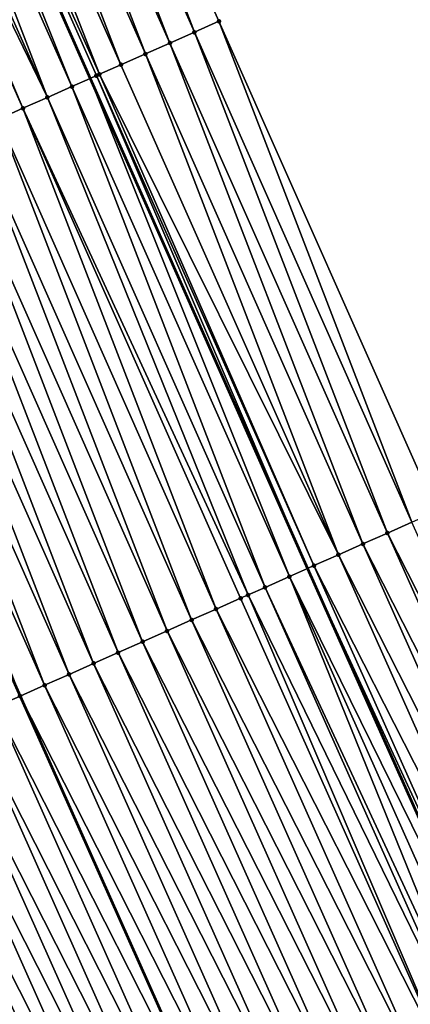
# Model space of a CAD drawing. Header units: feet. Extents: x 2007189 to 2022806, y 818621 to 837694.
# Tile 206 of 256: x 2011894 to 2011908, y 825900 to 825937. Entities that reach past the tile are written whole.
import ezdxf

# ---------------------------------------------------------------- set-up
doc = ezdxf.new("R2010")
doc.units = ezdxf.units.FT
doc.header["$MEASUREMENT"] = 0
for name, color, linetype, lineweight in [('EP_Travel Lane', 172, 'Continuous', 53), ('Road Shots', 141, 'Continuous', 100), ('Road X-Section', 40, 'Continuous', 13), ('STRIPING', 60, 'Continuous', 53)]:
    doc.layers.add(name, color=color, linetype=linetype, lineweight=lineweight)
doc.layers.add('I-77-MM17-21_SB-Surface-Border', color=7, linetype='Continuous')
doc.layers.add('I-77-MM17-21_SB-Surface-TIN', color=7, linetype='Continuous')

msp = doc.modelspace()

# ---------------------------------------------------------------- linework, layer by layer
at = {"layer": 'EP_Travel Lane'}
msp.add_polyline3d([(2011833.866957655, 826081.7088085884, 320.6816221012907), (2011841.5295014, 826063.2360782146, 320.8932239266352), (2011849.176313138, 826044.8583782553, 321.1012287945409), (2011856.964834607, 826026.438887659, 321.348845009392), (2011864.753348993, 826008.0194138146, 321.5979173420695), (2011872.541827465, 825989.6000249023, 321.8543089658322), (2011880.282545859, 825971.4290666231, 322.130552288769), (2011888.400472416, 825953.1524415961, 322.384056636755), (2011896.518366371, 825934.8758899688, 322.6439954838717), (2011904.636436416, 825916.5989418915, 322.8691362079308), (2011912.70822846, 825898.5264558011, 323.1174561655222), (2011921.097539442, 825880.3725761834, 323.3544924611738), (2011929.486898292, 825862.218592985, 323.5815490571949), (2011937.876224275, 825844.0646809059, 323.8154578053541)], dxfattribs=at)
at = {"layer": 'I-77-MM17-21_SB-Surface-Border', "color": 3, "linetype": 'Continuous', "lineweight": -3}
msp.add_polyline3d([(2011837.808323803, 826083.3409574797, 320.4748987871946), (2011845.470799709, 826064.8683902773, 320.7009294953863), (2011853.104783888, 826046.5170055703, 320.9188793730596), (2011860.893348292, 826028.0974130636, 321.1577094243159), (2011869.60313328, 826010.0668614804, 321.3607639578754), (2011877.391561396, 825991.647591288, 321.6273994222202), (2011885.09307417, 825973.5626736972, 321.9043296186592), (2011893.211080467, 825955.2858686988, 322.1420378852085), (2011901.32903363, 825937.0091833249, 322.3902354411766), (2011909.447063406, 825918.7323254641, 322.6233049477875), (2011917.487670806, 825900.7320984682, 322.8758054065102), (2011924.968981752, 825882.1592480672, 323.1633505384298), (2011933.358316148, 825864.0053174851, 323.3954816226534), (2011940.839609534, 825845.4325050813, 323.6866876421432)], dxfattribs=at)
at = {"layer": 'I-77-MM17-21_SB-Surface-TIN', "color": 128, "linetype": 'Continuous', "lineweight": -3}
for points in [[(2011900.41488375, 825936.6038065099, 322.438713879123), (2011893.211080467, 825955.2858686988, 322.1420378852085), (2011892.296936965, 825954.8804775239, 322.1892546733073)], [(2011900.41488375, 825936.6038065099, 322.438713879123), (2011901.32903363, 825937.0091833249, 322.3902354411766), (2011893.211080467, 825955.2858686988, 322.1420378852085)], [(2011899.500726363, 825936.1984465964, 322.4886763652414), (2011892.296936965, 825954.8804775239, 322.1892546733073), (2011891.382787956, 825954.4750987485, 322.2375602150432)], [(2011899.500726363, 825936.1984465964, 322.4886763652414), (2011900.41488375, 825936.6038065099, 322.438713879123), (2011892.296936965, 825954.8804775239, 322.1892546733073)], [(2011898.586601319, 825935.7930138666, 322.5322451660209), (2011891.382787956, 825954.4750987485, 322.2375602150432), (2011890.468619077, 825954.0697647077, 322.2897937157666)], [(2011898.586601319, 825935.7930138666, 322.5322451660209), (2011899.500726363, 825936.1984465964, 322.4886763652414), (2011891.382787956, 825954.4750987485, 322.2375602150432)], [(2011897.67248645, 825935.3875582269, 322.573802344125), (2011890.468619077, 825954.0697647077, 322.2897937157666), (2011889.554539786, 825953.6642289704, 322.3243171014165)], [(2011897.67248645, 825935.3875582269, 322.573802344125), (2011898.586601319, 825935.7930138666, 322.5322451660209), (2011890.468619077, 825954.0697647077, 322.2897937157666)], [(2011896.868634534, 825935.0312910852, 322.6309814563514), (2011889.554539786, 825953.6642289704, 322.3243171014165), (2011888.64038377, 825953.2588659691, 322.3740076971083)], [(2011896.868634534, 825935.0312910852, 322.6309814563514), (2011897.67248645, 825935.3875582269, 322.573802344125), (2011889.554539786, 825953.6642289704, 322.3243171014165)], [(2011888.64038377, 825953.2588659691, 322.3740076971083), (2011888.400472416, 825953.1524415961, 322.384056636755), (2011896.518366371, 825934.8758899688, 322.6439954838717)], [(2011896.758274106, 825934.9823220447, 322.6346291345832), (2011888.64038377, 825953.2588659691, 322.3740076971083), (2011896.518366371, 825934.8758899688, 322.6439954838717)], [(2011896.758274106, 825934.9823220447, 322.6346291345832), (2011896.868634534, 825935.0312910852, 322.6309814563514), (2011888.64038377, 825953.2588659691, 322.3740076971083)], [(2011895.844188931, 825934.5767995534, 322.6703163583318), (2011888.400472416, 825953.1524415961, 322.384056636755), (2011887.726285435, 825952.8533731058, 322.4122956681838)], [(2011895.844188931, 825934.5767995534, 322.6703163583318), (2011896.518366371, 825934.8758899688, 322.6439954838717), (2011888.400472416, 825953.1524415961, 322.384056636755)], [(2011894.930092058, 825934.1713033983, 322.7083160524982), (2011887.726285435, 825952.8533731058, 322.4122956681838), (2011886.812185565, 825952.4478837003, 322.4508872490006)], [(2011894.930092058, 825934.1713033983, 322.7083160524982), (2011895.844188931, 825934.5767995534, 322.6703163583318), (2011887.726285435, 825952.8533731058, 322.4122956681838)], [(2011894.016023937, 825933.765742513, 322.7406320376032), (2011886.218354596, 825952.1844749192, 322.4767787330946), (2011885.898088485, 825952.042388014, 322.4889273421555)], [(2011894.930092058, 825934.1713033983, 322.7083160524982), (2011886.812185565, 825952.4478837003, 322.4508872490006), (2011886.218354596, 825952.1844749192, 322.4767787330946)], [(2011894.016023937, 825933.765742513, 322.7406320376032), (2011894.930092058, 825934.1713033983, 322.7083160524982), (2011886.218354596, 825952.1844749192, 322.4767787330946)], [(2011893.101952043, 825933.360190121, 322.7736938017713), (2011894.016023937, 825933.765742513, 322.7406320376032), (2011885.898088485, 825952.042388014, 322.4889273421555)], [(2011908.532906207, 825918.3269651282, 322.6732301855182), (2011901.32903363, 825937.0091833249, 322.3902354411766), (2011900.41488375, 825936.6038065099, 322.438713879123)], [(2011908.532906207, 825918.3269651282, 322.6732301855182), (2011909.447063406, 825918.7323254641, 322.6233049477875), (2011901.32903363, 825937.0091833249, 322.3902354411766)], [(2011907.618750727, 825917.9216009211, 322.7228155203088), (2011900.41488375, 825936.6038065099, 322.438713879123), (2011899.500726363, 825936.1984465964, 322.4886763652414)], [(2011907.618750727, 825917.9216009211, 322.7228155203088), (2011908.532906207, 825918.3269651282, 322.6732301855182), (2011900.41488375, 825936.6038065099, 322.438713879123)], [(2011906.704592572, 825917.5162427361, 322.7729296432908), (2011899.500726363, 825936.1984465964, 322.4886763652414), (2011898.586601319, 825935.7930138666, 322.5322451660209)], [(2011906.704592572, 825917.5162427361, 322.7729296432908), (2011907.618750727, 825917.9216009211, 322.7228155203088), (2011899.500726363, 825936.1984465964, 322.4886763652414)], [(2011905.790471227, 825917.1108016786, 322.8157670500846), (2011898.586601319, 825935.7930138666, 322.5322451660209), (2011897.67248645, 825935.3875582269, 322.573802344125)], [(2011905.790471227, 825917.1108016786, 322.8157670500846), (2011906.704592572, 825917.5162427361, 322.7729296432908), (2011898.586601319, 825935.7930138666, 322.5322451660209)], [(2011905.790471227, 825917.1108016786, 322.8157670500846), (2011897.67248645, 825935.3875582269, 322.573802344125), (2011896.868634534, 825935.0312910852, 322.6309814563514)], [(2011903.962253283, 825916.2998638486, 322.8965498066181), (2011896.518366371, 825934.8758899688, 322.6439954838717), (2011895.844188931, 825934.5767995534, 322.6703163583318)], [(2011896.758274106, 825934.9823220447, 322.6346291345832), (2011896.518366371, 825934.8758899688, 322.6439954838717), (2011904.636436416, 825916.5989418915, 322.8691362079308)], [(2011903.962253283, 825916.2998638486, 322.8965498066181), (2011904.636436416, 825916.5989418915, 322.8691362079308), (2011896.518366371, 825934.8758899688, 322.6439954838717)], [(2011904.876345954, 825916.7053694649, 322.8593810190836), (2011896.868634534, 825935.0312910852, 322.6309814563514), (2011896.758274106, 825934.9823220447, 322.6346291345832)], [(2011904.876345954, 825916.7053694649, 322.8593810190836), (2011896.758274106, 825934.9823220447, 322.6346291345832), (2011904.636436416, 825916.5989418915, 322.8691362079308)], [(2011904.876345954, 825916.7053694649, 322.8593810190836), (2011905.790471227, 825917.1108016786, 322.8157670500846), (2011896.868634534, 825935.0312910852, 322.6309814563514)], [(2011903.048137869, 825915.8944094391, 322.9382148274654), (2011895.844188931, 825934.5767995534, 322.6703163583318), (2011894.930092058, 825934.1713033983, 322.7083160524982)], [(2011903.048137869, 825915.8944094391, 322.9382148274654), (2011903.962253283, 825916.2998638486, 322.8965498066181), (2011895.844188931, 825934.5767995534, 322.6703163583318)], [(2011902.41508369, 825915.613605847, 322.9660837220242), (2011894.930092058, 825934.1713033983, 322.7083160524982), (2011894.016023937, 825933.765742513, 322.7406320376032)], [(2011902.41508369, 825915.613605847, 322.9660837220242), (2011903.048137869, 825915.8944094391, 322.9382148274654), (2011894.930092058, 825934.1713033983, 322.7083160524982)], [(2011901.219952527, 825915.0833982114, 323.0125528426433), (2011894.016023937, 825933.765742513, 322.7406320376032), (2011893.101952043, 825933.360190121, 322.7736938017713)], [(2011901.219952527, 825915.0833982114, 323.0125528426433), (2011902.134038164, 825915.4889196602, 322.9767742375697), (2011894.016023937, 825933.765742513, 322.7406320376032)], [(2011902.134038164, 825915.4889196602, 322.9767742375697), (2011902.41508369, 825915.613605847, 322.9660837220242), (2011894.016023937, 825933.765742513, 322.7406320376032)], [(2011900.305863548, 825914.6778842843, 323.048991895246), (2011893.101952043, 825933.360190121, 322.7736938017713), (2011892.187854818, 825932.9546947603, 322.8117632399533)], [(2011900.305863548, 825914.6778842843, 323.048991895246), (2011901.219952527, 825915.0833982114, 323.0125528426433), (2011893.101952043, 825933.360190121, 322.7736938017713)], [(2011899.39177748, 825914.2723638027, 323.0848554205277), (2011892.187854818, 825932.9546947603, 322.8117632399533), (2011891.27375164, 825932.5492128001, 322.8510093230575)], [(2011899.39177748, 825914.2723638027, 323.0848554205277), (2011900.305863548, 825914.6778842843, 323.048991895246), (2011892.187854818, 825932.9546947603, 322.8117632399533)], [(2011898.477692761, 825913.8668402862, 323.1204524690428), (2011891.27375164, 825932.5492128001, 322.8510093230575), (2011890.359651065, 825932.1437249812, 322.8897409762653)], [(2011898.477692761, 825913.8668402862, 323.1204524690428), (2011899.39177748, 825914.2723638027, 323.0848554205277), (2011891.27375164, 825932.5492128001, 322.8510093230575)], [(2011897.563617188, 825913.461296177, 323.1542413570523), (2011890.359651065, 825932.1437249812, 322.8897409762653), (2011889.445573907, 825931.7381844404, 322.9238433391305)], [(2011897.563617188, 825913.461296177, 323.1542413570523), (2011898.477692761, 825913.8668402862, 323.1204524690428), (2011890.359651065, 825932.1437249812, 322.8897409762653)], [(2011896.649532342, 825913.0557729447, 323.1898633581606), (2011889.445573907, 825931.7381844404, 322.9238433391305), (2011888.53151517, 825931.3326024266, 322.9543041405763)], [(2011896.649532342, 825913.0557729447, 323.1898633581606), (2011897.563617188, 825913.461296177, 323.1542413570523), (2011889.445573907, 825931.7381844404, 322.9238433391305)], [(2011895.735437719, 825912.6502717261, 323.2274182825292), (2011888.53151517, 825931.3326024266, 322.9543041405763), (2011887.617434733, 825930.9270692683, 322.9890547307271)], [(2011895.735437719, 825912.6502717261, 323.2274182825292), (2011896.649532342, 825913.0557729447, 323.1898633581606), (2011888.53151517, 825931.3326024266, 322.9543041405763)], [(2011894.82132612, 825912.2448087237, 323.2683288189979), (2011887.617434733, 825930.9270692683, 322.9890547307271), (2011886.703331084, 825930.521588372, 323.0283942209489)], [(2011894.82132612, 825912.2448087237, 323.2683288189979), (2011895.735437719, 825912.6502717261, 323.2274182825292), (2011887.617434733, 825930.9270692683, 322.9890547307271)], [(2011886.703331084, 825930.521588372, 323.0283942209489), (2011885.789228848, 825930.1160997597, 323.067121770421), (2011893.907231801, 825911.839302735, 323.3055240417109)], [(2011894.82132612, 825912.2448087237, 323.2683288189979), (2011886.703331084, 825930.521588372, 323.0283942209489), (2011893.907231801, 825911.839302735, 323.3055240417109)], [(2011892.993185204, 825911.4336974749, 323.3338843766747), (2011893.907231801, 825911.839302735, 323.3055240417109), (2011885.789228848, 825930.1160997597, 323.067121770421)], [(2011916.579694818, 825900.3130759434, 322.9213240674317), (2011908.532906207, 825918.3269651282, 322.6732301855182), (2011907.618750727, 825917.9216009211, 322.7228155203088)], [(2011915.671696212, 825899.8941023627, 322.9715583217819), (2011907.618750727, 825917.9216009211, 322.7228155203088), (2011906.704592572, 825917.5162427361, 322.7729296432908)], [(2011915.671696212, 825899.8941023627, 322.9715583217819), (2011916.579694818, 825900.3130759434, 322.9213240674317), (2011907.618750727, 825917.9216009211, 322.7228155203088)], [(2011914.763740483, 825899.4750360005, 323.0128533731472), (2011906.704592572, 825917.5162427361, 322.7729296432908), (2011905.790471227, 825917.1108016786, 322.8157670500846)], [(2011914.763740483, 825899.4750360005, 323.0128533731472), (2011915.671696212, 825899.8941023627, 322.9715583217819), (2011906.704592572, 825917.5162427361, 322.7729296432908)], [(2011913.855782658, 825899.0559741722, 323.0545852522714), (2011905.790471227, 825917.1108016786, 322.8157670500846), (2011904.876345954, 825916.7053694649, 322.8593810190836)], [(2011913.855782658, 825899.0559741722, 323.0545852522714), (2011914.763740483, 825899.4750360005, 323.0128533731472), (2011905.790471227, 825917.1108016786, 322.8157670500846)], [(2011903.962253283, 825916.2998638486, 322.8965498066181), (2011912.70822846, 825898.5264558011, 323.1174561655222), (2011904.636436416, 825916.5989418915, 322.8691362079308)], [(2011912.947779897, 825898.6370095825, 323.1056857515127), (2011904.876345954, 825916.7053694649, 322.8593810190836), (2011904.636436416, 825916.5989418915, 322.8691362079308)], [(2011912.947779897, 825898.6370095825, 323.1056857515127), (2011904.636436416, 825916.5989418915, 322.8691362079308), (2011912.70822846, 825898.5264558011, 323.1174561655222)], [(2011912.947779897, 825898.6370095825, 323.1056857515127), (2011913.855782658, 825899.0559741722, 323.0545852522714), (2011904.876345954, 825916.7053694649, 322.8593810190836)], [(2011911.410276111, 825897.9274352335, 323.1803372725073), (2011903.962253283, 825916.2998638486, 322.8965498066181), (2011903.048137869, 825915.8944094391, 322.9382148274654)], [(2011912.039808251, 825898.2179776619, 323.1502991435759), (2011912.70822846, 825898.5264558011, 323.1174561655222), (2011903.962253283, 825916.2998638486, 322.8965498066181)], [(2011911.410276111, 825897.9274352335, 323.1803372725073), (2011912.039808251, 825898.2179776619, 323.1502991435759), (2011903.962253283, 825916.2998638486, 322.8965498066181)], [(2011911.13185276, 825897.7989107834, 323.19154445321), (2011903.048137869, 825915.8944094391, 322.9382148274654), (2011902.41508369, 825915.613605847, 322.9660837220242)], [(2011911.13185276, 825897.7989107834, 323.19154445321), (2011911.410276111, 825897.9274352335, 323.1803372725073), (2011903.048137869, 825915.8944094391, 322.9382148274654)], [(2011910.223930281, 825897.3797724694, 323.2259071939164), (2011902.134038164, 825915.4889196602, 322.9767742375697), (2011901.219952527, 825915.0833982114, 323.0125528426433)], [(2011910.223930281, 825897.3797724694, 323.2259071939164), (2011902.41508369, 825915.613605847, 322.9660837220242), (2011902.134038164, 825915.4889196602, 322.9767742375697)], [(2011910.223930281, 825897.3797724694, 323.2259071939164), (2011911.13185276, 825897.7989107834, 323.19154445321), (2011902.41508369, 825915.613605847, 322.9660837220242)], [(2011909.316000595, 825896.9606497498, 323.2617723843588), (2011901.219952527, 825915.0833982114, 323.0125528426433), (2011900.305863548, 825914.6778842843, 323.048991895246)], [(2011909.316000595, 825896.9606497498, 323.2617723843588), (2011910.223930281, 825897.3797724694, 323.2259071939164), (2011901.219952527, 825915.0833982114, 323.0125528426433)], [(2011908.408067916, 825896.5415335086, 323.2982617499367), (2011900.305863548, 825914.6778842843, 323.048991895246), (2011899.39177748, 825914.2723638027, 323.0848554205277)], [(2011908.408067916, 825896.5415335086, 323.2982617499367), (2011909.316000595, 825896.9606497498, 323.2617723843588), (2011900.305863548, 825914.6778842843, 323.048991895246)], [(2011907.500144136, 825896.1223980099, 323.3328957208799), (2011899.39177748, 825914.2723638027, 323.0848554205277), (2011898.477692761, 825913.8668402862, 323.1204524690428)], [(2011907.500144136, 825896.1223980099, 323.3328957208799), (2011908.408067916, 825896.5415335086, 323.2982617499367), (2011899.39177748, 825914.2723638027, 323.0848554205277)], [(2011906.592207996, 825895.7032892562, 323.3701064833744), (2011898.477692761, 825913.8668402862, 323.1204524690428), (2011897.563617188, 825913.461296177, 323.1542413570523)], [(2011906.592207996, 825895.7032892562, 323.3701064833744), (2011907.500144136, 825896.1223980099, 323.3328957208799), (2011898.477692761, 825913.8668402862, 323.1204524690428)], [(2011905.684279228, 825895.2841645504, 323.4057803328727), (2011897.563617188, 825913.461296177, 323.1542413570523), (2011896.649532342, 825913.0557729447, 323.1898633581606)], [(2011905.684279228, 825895.2841645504, 323.4057803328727), (2011906.592207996, 825895.7032892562, 323.3701064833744), (2011897.563617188, 825913.461296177, 323.1542413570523)], [(2011904.776351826, 825894.8650368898, 323.4411694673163), (2011896.649532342, 825913.0557729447, 323.1898633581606), (2011895.735437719, 825912.6502717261, 323.2274182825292)], [(2011904.776351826, 825894.8650368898, 323.4411694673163), (2011905.684279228, 825895.2841645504, 323.4057803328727), (2011896.649532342, 825913.0557729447, 323.1898633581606)], [(2011903.868406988, 825894.4459469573, 323.4801936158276), (2011895.735437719, 825912.6502717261, 323.2274182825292), (2011894.82132612, 825912.2448087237, 323.2683288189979)], [(2011903.868406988, 825894.4459469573, 323.4801936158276), (2011904.776351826, 825894.8650368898, 323.4411694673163), (2011895.735437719, 825912.6502717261, 323.2274182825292)], [(2011902.960452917, 825894.0268770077, 323.5211430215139), (2011894.82132612, 825912.2448087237, 323.2683288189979), (2011893.907231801, 825911.839302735, 323.3055240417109)], [(2011902.960452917, 825894.0268770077, 323.5211430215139), (2011903.868406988, 825894.4459469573, 323.4801936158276), (2011894.82132612, 825912.2448087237, 323.2683288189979)], [(2011892.993185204, 825911.4336974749, 323.3338843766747), (2011902.052514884, 825893.6077676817, 323.5583778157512), (2011893.907231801, 825911.839302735, 323.3055240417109)], [(2011902.960452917, 825894.0268770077, 323.5211430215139), (2011893.907231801, 825911.839302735, 323.3055240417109), (2011902.052514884, 825893.6077676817, 323.5583778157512)], [(2011901.144620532, 825893.1885731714, 323.587247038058), (2011892.993185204, 825911.4336974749, 323.3338843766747), (2011892.079106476, 825911.0281604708, 323.3682971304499)], [(2011901.144620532, 825893.1885731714, 323.587247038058), (2011902.052514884, 825893.6077676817, 323.5583778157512), (2011892.993185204, 825911.4336974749, 323.3338843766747)], [(2011900.236714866, 825892.7693984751, 323.6181044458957), (2011892.079106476, 825911.0281604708, 323.3682971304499), (2011891.165007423, 825910.6226692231, 323.406727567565)], [(2011900.236714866, 825892.7693984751, 323.6181044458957), (2011901.144620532, 825893.1885731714, 323.587247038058), (2011892.079106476, 825911.0281604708, 323.3682971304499)], [(2011899.328790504, 825892.3502642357, 323.6528597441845), (2011891.165007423, 825910.6226692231, 323.406727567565), (2011890.250912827, 825910.2171679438, 323.4442771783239)], [(2011899.328790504, 825892.3502642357, 323.6528597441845), (2011900.236714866, 825892.7693984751, 323.6181044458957), (2011891.165007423, 825910.6226692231, 323.406727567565)], [(2011898.420865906, 825891.931130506, 323.6876641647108), (2011890.250912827, 825910.2171679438, 323.4442771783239), (2011889.33681237, 825909.8116798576, 323.4829851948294)], [(2011898.420865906, 825891.931130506, 323.6876641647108), (2011899.328790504, 825892.3502642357, 323.6528597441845), (2011890.250912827, 825910.2171679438, 323.4442771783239)], [(2011897.512915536, 825891.5120525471, 323.7278419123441), (2011889.33681237, 825909.8116798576, 323.4829851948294), (2011888.422694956, 825909.406229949, 323.5250454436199)], [(2011897.512915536, 825891.5120525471, 323.7278419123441), (2011898.420865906, 825891.931130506, 323.6876641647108), (2011889.33681237, 825909.8116798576, 323.4829851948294)], [(2011896.604960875, 825891.0929838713, 323.768914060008), (2011888.422694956, 825909.406229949, 323.5250454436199), (2011887.508592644, 825909.0007460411, 323.5641203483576)], [(2011896.604960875, 825891.0929838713, 323.768914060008), (2011897.512915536, 825891.5120525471, 323.7278419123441), (2011888.422694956, 825909.406229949, 323.5250454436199)], [(2011895.697021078, 825890.6738830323, 323.8068873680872), (2011887.508592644, 825909.0007460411, 323.5641203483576), (2011886.594496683, 825908.5952478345, 323.6019397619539)], [(2011895.697021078, 825890.6738830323, 323.8068873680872), (2011896.604960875, 825891.0929838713, 323.768914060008), (2011887.508592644, 825909.0007460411, 323.5641203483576)], [(2011894.789081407, 825890.2547819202, 323.8448343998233), (2011886.594496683, 825908.5952478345, 323.6019397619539), (2011885.680387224, 825908.189780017, 323.6424274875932)], [(2011894.789081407, 825890.2547819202, 323.8448343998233), (2011895.697021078, 825890.6738830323, 323.8068873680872), (2011886.594496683, 825908.5952478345, 323.6019397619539)], [(2011893.88113229, 825889.8357012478, 323.8847506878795), (2011894.789081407, 825890.2547819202, 323.8448343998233), (2011885.680387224, 825908.189780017, 323.6424274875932)]]:
    msp.add_3dface(points, dxfattribs=at)
at = {"layer": 'Road Shots', "lineweight": 100}
for p in [(2011901.32903363, 825937.0091833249, 322.3902354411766), (2011900.41488375, 825936.6038065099, 322.438713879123), (2011899.500726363, 825936.1984465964, 322.4886763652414), (2011898.586601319, 825935.7930138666, 322.5322451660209), (2011897.67248645, 825935.3875582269, 322.573802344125), (2011896.758274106, 825934.9823220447, 322.6346291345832), (2011896.868634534, 825935.0312910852, 322.6309814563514), (2011895.844188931, 825934.5767995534, 322.6703163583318), (2011894.930092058, 825934.1713033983, 322.7083160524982), (2011894.016023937, 825933.765742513, 322.7406320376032), (2011907.618750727, 825917.9216009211, 322.7228155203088), (2011906.704592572, 825917.5162427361, 322.7729296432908), (2011905.790471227, 825917.1108016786, 322.8157670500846), (2011904.876345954, 825916.7053694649, 322.8593810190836), (2011903.962253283, 825916.2998638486, 322.8965498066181), (2011903.048137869, 825915.8944094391, 322.9382148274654), (2011902.134038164, 825915.4889196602, 322.9767742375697), (2011902.41508369, 825915.613605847, 322.9660837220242), (2011901.219952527, 825915.0833982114, 323.0125528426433), (2011900.305863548, 825914.6778842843, 323.048991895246), (2011899.39177748, 825914.2723638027, 323.0848554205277), (2011898.477692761, 825913.8668402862, 323.1204524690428), (2011897.563617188, 825913.461296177, 323.1542413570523), (2011896.649532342, 825913.0557729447, 323.1898633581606), (2011895.735437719, 825912.6502717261, 323.2274182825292), (2011894.82132612, 825912.2448087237, 323.2683288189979), (2011893.907233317, 825911.8393034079, 323.30552399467)]:
    msp.add_point(p, dxfattribs=at)
at = {"layer": 'Road X-Section', "extrusion": (0.4058974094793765, -0.9138336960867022, 0.01246069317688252), "elevation": 61860.48495187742, "flags": 128}
msp.add_lwpolyline([(2173957.700627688, -448.4691053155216), (2173956.700627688, -448.4206231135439), (2173955.700627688, -448.3706567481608), (2173954.700627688, -448.327084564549), (2173953.700627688, -448.2855241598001), (2173952.821364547, -448.2283406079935), (2173952.700627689, -448.2246926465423), (2173951.700627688, -448.1890026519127), (2173950.700627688, -448.1510000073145), (2173949.700627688, -448.1186815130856), (2173948.700627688, -448.0856171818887), (2173947.700627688, -448.0475447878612), (2173946.700627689, -448.0082956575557), (2173945.700627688, -447.9695609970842), (2173944.700627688, -447.9354559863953), (2173943.700627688, -447.9049928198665), (2173942.700627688, -447.8702395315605), (2173941.700627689, -447.8308969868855), (2173940.700627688, -447.7921664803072), (2173939.700627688, -447.7650676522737), (2173938.700627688, -447.7317915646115), (2173937.700627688, -447.6938652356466), (2173936.700627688, -447.6582284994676), (2173935.700627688, -447.6166284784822), (2173934.700627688, -447.5732713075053), (2173933.700627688, -447.5354287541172), (2173932.700627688, -447.4984759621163), (2173931.700627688, -447.4606383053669), (2173930.700627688, -447.4215876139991), (2173929.700627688, -447.3830026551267), (2173928.700627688, -447.3460154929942), (2173927.700627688, -447.3110895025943), (2173926.700627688, -447.2817593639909), (2173925.700627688, -447.2512983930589), (2173924.700627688, -447.2143520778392), (2173923.700627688, -447.1749287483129), (2173922.700627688, -447.1335290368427), (2173921.700627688, -447.0910643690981), (2173920.700627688, -447.0478338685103), (2173919.700627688, -447.006456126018), (2173918.700627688, -446.9629647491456), (2173917.700627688, -446.9225771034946), (2173916.700627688, -446.881542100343), (2173915.700627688, -446.8443554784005), (2173915.587269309, -446.8409560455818), (2173914.700627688, -446.8190656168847), (2173913.700627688, -446.7964691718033), (2173912.700627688, -446.7691837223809), (2173912.580126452, -446.7655903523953)], dxfattribs=at)
at = {"layer": 'Road X-Section', "extrusion": (0.4058974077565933, -0.9138336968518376, 0.01246069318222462), "elevation": 61880.48085389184, "flags": 128}
msp.add_lwpolyline([(2173957.700744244, -448.4852001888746), (2173956.700744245, -448.4352710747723), (2173955.700744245, -448.3856818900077), (2173954.700744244, -448.3355638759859), (2173953.700744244, -448.2927231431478), (2173952.700744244, -448.2491057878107), (2173951.700744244, -448.2119341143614), (2173950.700744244, -448.170265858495), (2173950.008206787, -448.1423948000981), (2173949.700744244, -448.1317034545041), (2173948.700744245, -448.0959220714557), (2173947.700744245, -448.0594801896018), (2173946.700744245, -448.0236138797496), (2173945.700744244, -447.9880140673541), (2173944.700744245, -447.9542225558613), (2173943.700744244, -447.9185977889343), (2173942.700744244, -447.8810399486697), (2173941.700744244, -447.8401262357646), (2173940.700744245, -447.8029281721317), (2173939.700744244, -447.7745655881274), (2173938.700744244, -447.7401501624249), (2173937.700744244, -447.7017167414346), (2173936.700744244, -447.6641642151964), (2173935.700744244, -447.6254531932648), (2173934.700744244, -447.5833896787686), (2173933.700744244, -447.5443117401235), (2173932.700744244, -447.5064893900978), (2173931.700744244, -447.4659985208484), (2173930.700744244, -447.4242775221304), (2173929.700744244, -447.386512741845), (2173928.700744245, -447.3516868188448), (2173927.700744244, -447.3130798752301), (2173927.18601631, -447.2971480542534), (2173926.700744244, -447.284151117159), (2173925.700744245, -447.2568173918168), (2173924.700744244, -447.2227301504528), (2173923.700744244, -447.1839046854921), (2173922.700744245, -447.1440924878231), (2173921.700744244, -447.104563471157), (2173920.700744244, -447.0642937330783), (2173919.700744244, -447.0228657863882), (2173918.700744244, -446.9823231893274), (2173917.700744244, -446.9424601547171), (2173916.700744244, -446.9020170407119), (2173915.700744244, -446.8653303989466), (2173914.700744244, -446.834932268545), (2173913.700744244, -446.8079003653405), (2173912.700744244, -446.7808912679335), (2173912.42306393, -446.7729599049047), (2173912.42306393, -446.7729599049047)], dxfattribs=at)
at = {"layer": 'Road X-Section', "extrusion": (0.4194675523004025, -0.9076983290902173, 0.01143310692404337), "elevation": 94269.08093708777, "flags": 128}
msp.add_lwpolyline([(2172794.714448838, -754.9620209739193), (2172793.714448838, -754.9164993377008), (2172792.714448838, -754.8662617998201), (2172791.714448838, -754.824964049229), (2172790.714448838, -754.7832294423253), (2172789.714448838, -754.7321256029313), (2172788.714448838, -754.687509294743), (2172788.021105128, -754.6574692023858), (2172787.714448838, -754.6462612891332), (2172786.714448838, -754.6118963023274), (2172785.714448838, -754.5760287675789), (2172784.714448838, -754.5395370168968), (2172783.714448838, -754.5049007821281), (2172782.714448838, -754.4676875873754), (2172781.714448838, -754.4320114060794), (2172780.714448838, -754.3966199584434), (2172779.714448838, -754.3575932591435), (2172778.714448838, -754.3166411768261), (2172777.714448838, -754.2794040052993), (2172776.714448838, -754.250532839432), (2172775.714448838, -754.2196734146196), (2172774.714448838, -754.1849158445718), (2172773.714448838, -754.1501091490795), (2172772.714448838, -754.1099287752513), (2172771.714448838, -754.0688539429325), (2172770.714448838, -754.0308781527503), (2172769.714448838, -753.9929286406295), (2172768.714448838, -753.953009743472), (2172767.714448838, -753.910257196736), (2172766.714448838, -753.8723711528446), (2172765.714448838, -753.8377452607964), (2172764.714448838, -753.8027658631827), (2172763.714448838, -753.7718217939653), (2172762.714448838, -753.7390863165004), (2172761.714448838, -753.7011813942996), (2172760.714448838, -753.6622621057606), (2172759.714448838, -753.6251187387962), (2172758.714448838, -753.5869447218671), (2172757.714448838, -753.5467681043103), (2172756.714448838, -753.5071432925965), (2172755.714448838, -753.46595676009), (2172754.714448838, -753.4254511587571), (2172753.714448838, -753.3848204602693), (2172752.714448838, -753.350438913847), (2172752.621295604, -753.3475209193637), (2172751.714448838, -753.3228310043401), (2172750.714448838, -753.2951568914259), (2172749.925390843, -753.2721362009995), (2172749.925390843, -753.2721362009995)], dxfattribs=at)
at = {"layer": 'STRIPING'}
msp.add_polyline3d([(2011823.026332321, 826077.2178161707, 321.1137859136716), (2011830.688775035, 826058.7453293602, 321.3469042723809), (2011838.364936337, 826040.2930978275, 321.5560253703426), (2011846.153556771, 826021.8733731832, 321.7834609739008), (2011853.942065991, 826003.4539115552, 322.0335820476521), (2011861.730558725, 825985.0344889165, 322.2870649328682), (2011869.553380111, 825966.6693399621, 322.5592495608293), (2011877.671319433, 825948.3926861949, 322.8102303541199), (2011885.789228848, 825930.1160997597, 323.067121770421), (2011893.907231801, 825911.839302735, 323.3055240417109), (2011902.052514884, 825893.6077676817, 323.5583778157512), (2011910.441867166, 825875.453798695, 323.7868036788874), (2011918.831237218, 825857.2997912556, 324.011524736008), (2011927.220581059, 825839.1458405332, 324.2417103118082)], dxfattribs=at)

doc.saveas('drawing.dxf')
